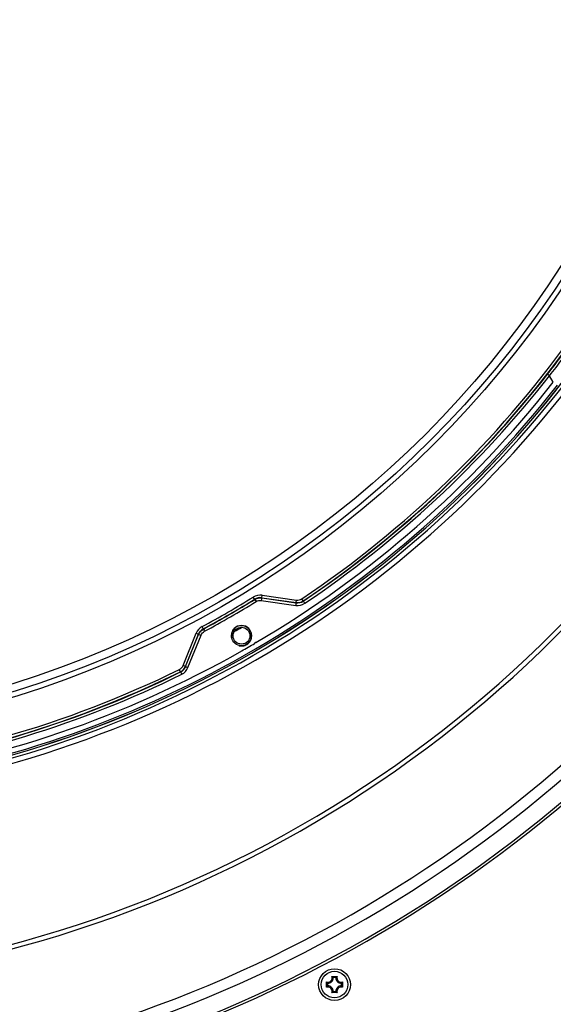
# Model space of a CAD drawing. Header units: millimetres. Extents: x 0 to 420, y 0 to 297.
# Tile 59 of 150: x 116 to 137, y 161 to 200. Entities that reach past the tile are written whole.
import ezdxf

# ---------------------------------------------------------------- set-up
doc = ezdxf.new("R2010")
doc.units = ezdxf.units.MM
doc.header["$LTSCALE"] = 23.1
doc.layers.get('0').update_dxf_attribs({"linetype": 'CONTINUOUS'})
doc.layers.add('DIM_PILOTEES', color=7, linetype='CONTINUOUS')
doc.styles.get("Standard").update_dxf_attribs({"font": 'txt', "width": 0.7})
doc.styles.add('TEXTSTYLE_4', font='txt')
doc.dimstyles.new('DIMSTYLE_3', dxfattribs={"dimtxt": 2.5, "dimasz": 3.5, "dimexe": 2, "dimexo": 0, "dimtad": 1, "dimlfac": 5, "dimdsep": 46, "dimtxsty": 'Standard', "dimblk": '_FILLED', "dimblk1": '_FILLED', "dimblk2": '_FILLED', "dimcen": 0, "dimazin": 2, "dimtp": 0.5, "dimtm": 0.5, "dimtfac": 1, "dimtmove": 0, "dimatfit": 2, "dimldrblk": '_FILLED', "dimfxl": 0, "dimtolj": 1, "dimarcsym": 0})

# ---------------------------------------------------------------- blocks, each defined once
blk = doc.blocks.new('_FILLED')
at = {"color": 0, "linetype": 'ByBlock'}
blk.add_solid([(0, 0), (-1, 0.143), (-1, -0.143)], dxfattribs=at)
blk = doc.blocks.new('*D4')
at = {"layer": 'DIM_PILOTEES', "color": 2, "linetype": 'Continuous'}
for p, q in [((104.057, 211.353), (151.937, 252.502)), ((133.786, 236.903), (104.057, 211.353)), ((74.328, 185.803), (104.057, 211.353))]:
    blk.add_line(p, q, dxfattribs=at)
at = {"layer": 'DIM_PILOTEES', "color": 2, "linetype": 'Continuous', "xscale": 3.5, "yscale": 3.5, "zscale": 3.5}
for p, rotation in [((133.786, 236.903), 40.6763645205), ((74.328, 185.803), 220.6763645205)]:
    blk.add_blockref('_FILLED', p, dxfattribs=dict(at, rotation=rotation))
at = {"layer": 'DIM_PILOTEES', "color": 2, "linetype": 'Continuous', "insert": (143.038, 248.975), "char_height": 2.5, "width": 13.57143, "attachment_point": 1, "rotation": 40.6764, "line_spacing_factor": 0.9, "style": 'TEXTSTYLE_4'}
blk.add_mtext('{\\ftxt;\\W0.0001;\\H0.0001;\\~}{\\ftxt;\\W1.3333333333;\\H2.5; }{\\ftxt;\\W0.0001;\\H0.0001;\\~}{\\ftxt;\\W0.0001;\\H0.0001;\\~}{\\ftxt;\\W2.2857142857;\\H2.5; }{\\ftxt;\\W0.0001;\\H0.0001;\\~}', dxfattribs=at)

msp = doc.modelspace()

# ---------------------------------------------------------------- linework, layer by layer
at = {"color": 7, "linetype": 'Continuous'}
for p, q in [((136.7699, 185.6711), (136.625, 185.9221)), ((125.1146, 177.1924), (125.0579, 177.2843)), ((125.387, 177.2494), (125.4021, 177.3564)), ((125.387, 177.2494), (126.7327, 177.0601)), ((125.3881, 177.2574), (126.7308, 177.0687)), ((125.4021, 177.3564), (126.7447, 177.1677)), ((127.0092, 177.1326), (126.9535, 177.2156)), ((125.3728, 177.1502), (126.7183, 176.9608)), ((126.7308, 177.0687), (126.7447, 177.1677)), ((126.7327, 177.0601), (126.7308, 177.0687)), ((127.0111, 177.1239), (127.0092, 177.1326)), ((123.1126, 176.0365), (123.0613, 176.1316)), ((122.3189, 174.6124), (122.8268, 175.8695)), ((122.4116, 174.575), (122.9195, 175.8321)), ((122.418, 174.569), (122.9269, 175.8291)), ((122.5112, 174.5319), (123.0199, 175.7918)), ((122.9269, 175.8291), (122.8268, 175.8695)), ((124.2081, 175.7753), (124.2681, 175.7753)), ((124.988, 175.7752), (124.9281, 175.7753)), ((125.1601, 175.5116), (125.1092, 175.4804)), ((125.1643, 175.5045), (125.1128, 175.4742)), ((122.4116, 174.575), (122.3189, 174.6124)), ((122.4116, 174.575), (122.418, 174.569)), ((122.2171, 174.3658), (122.173, 174.4556)), ((122.2171, 174.3658), (122.2235, 174.3599)), ((127.9167, 162.0546), (127.9167, 162.259)), ((127.9589, 162.2083), (127.9589, 162.1052)), ((128.1279, 162.4702), (128.3323, 162.4702)), ((128.2817, 162.428), (128.1786, 162.428)), ((128.5014, 162.1052), (128.5014, 162.2083)), ((128.5436, 162.259), (128.5436, 162.0546)), ((128.3323, 161.8434), (128.1279, 161.8434)), ((128.1786, 161.8855), (128.2817, 161.8855))]:
    msp.add_line(p, q, dxfattribs=at)
for centre, radius in [((104.0571, 211.3533), 39.7052), ((104.0571, 211.3533), 39.5052), ((104.0571, 211.3533), 39.2), ((124.5981, 175.7753), 0.33), ((128.2304, 162.1562), 0.62), ((128.2301, 162.1568), 0.52)]:
    msp.add_circle(centre, radius, dxfattribs=at)
for centre, radius, start, end in [((104.0571, 211.3533), 41.1051, 303.85003, 324.3112), ((104.0571, 211.3533), 41.2051, 303.85003, 324.3112), ((104.0571, 211.3533), 41.2209, 322.01779, 324.31945), ((104.0571, 211.3533), 41.3209, 322.01489, 324.31945), ((104.0571, 211.3533), 41.8676, 275.35938, 324.64062), ((104.0571, 211.3533), 41.8711, 275.36063, 324.63937), ((104.0571, 211.3533), 41.978, 275.39911, 324.60089), ((104.0571, 211.3533), 42.1848, 275.40155, 324.59845), ((104.1255, 211.225), 41.4558, 300.49727, 321.94674), ((104.0021, 211.4478), 41.3224, 303.83589, 321.9614), ((104.0105, 211.4323), 41.4048, 303.83733, 321.96924), ((104.1271, 211.2305), 41.6596, 299.60911, 321.94376), ((103.5571, 209.1533), 47, 212.21301, 327.78699), ((103.5571, 209.1533), 47.1757, 212.49379, 327.50621), ((104.0571, 211.3533), 40.0216, 298.34946, 301.65054), ((104.0571, 211.3533), 40.1216, 298.34946, 301.65054), ((103.9998, 211.4524), 40.2441, 298.35415, 301.64585), ((125.3299, 176.8431), 0.5184, 82, 121.65054), ((125.3299, 176.8431), 0.4184, 82, 121.65054), ((104.0099, 211.435), 40.3239, 298.35373, 301.64627), ((103.5571, 209.1533), 51, 219.79717, 320.20283), ((123.3074, 175.6754), 0.5184, 118.34946, 158), ((123.3074, 175.6754), 0.4184, 118.34946, 158), ((124.5978, 175.7754), 0.3897, 89.75919, 167.09877), ((104.0571, 211.3533), 40.8027, 299.77337, 300.23161), ((124.5977, 175.7747), 0.3904, 0.07289, 89.74448), ((103.5571, 209.1533), 51.4243, 220.30785, 319.69215), ((124.6009, 175.7753), 0.3928, 167.19177, 180.00567), ((104.1382, 211.2128), 41.4388, 299.60111, 300.00093), ((104.1382, 211.2128), 41.4389, 300.00093, 300.40832), ((103.5571, 209.1533), 52.2, 221.04368, 318.95632), ((103.5571, 209.1533), 52.1, 221.07939, 318.92061), ((104.1341, 211.2294), 41.4553, 278.05316, 299.59469), ((104.1282, 211.2317), 41.6601, 278.05632, 299.60703), ((104.0571, 211.3533), 41.1051, 275.6888, 296.14997), ((104.0571, 211.3533), 41.2051, 275.6888, 296.14997), ((104.0046, 211.4421), 41.3162, 278.03723, 296.16548), ((104.0139, 211.4268), 41.3982, 278.02934, 296.16412), ((103.5571, 206.7533), 60.5077, 288.947609, 315.136601), ((103.5571, 206.7533), 60.5477, 288.947609, 315.148975), ((103.5571, 206.7533), 61.9659, 288.947609, 315.615535), ((103.5571, 206.7533), 62.1548, 288.947609, 315.615535), ((127.9701, 162.4168), 0.1666, 251.30248, 18.69752), ((128.2621, 162.5068), 0.4251, 215.66106, 217.3867), ((127.9701, 162.4168), 0.2088, 266.91266, 3.08734), ((127.88, 162.1246), 0.4253, 52.58517, 54.33854), ((128.4901, 162.4168), 0.2088, 176.91266, 273.08734), ((128.5802, 162.1248), 0.4251, 125.66109, 127.38892), ((128.4901, 162.4168), 0.1666, 161.30248, 288.69752), ((128.2013, 162.5045), 0.4213, 322.69458, 324.34618), ((128.2618, 161.807), 0.4247, 142.6632, 144.33963), ((127.9701, 161.8968), 0.1666, 341.30248, 108.69752), ((127.9701, 161.8968), 0.2088, 356.91266, 93.08734), ((127.8815, 162.1868), 0.4227, 305.65687, 307.2493), ((128.4901, 161.8968), 0.2088, 86.91266, 183.08734), ((128.5787, 162.1867), 0.4225, 232.77695, 234.34335), ((128.4901, 161.8968), 0.1666, 71.30248, 198.69752), ((128.2001, 161.8081), 0.4227, 35.65689, 37.25158), ((103.5571, 206.7533), 63.9909, 288.947609, 315.366219), ((103.5571, 206.7533), 64.0261, 288.947609, 315.36618), ((103.5571, 206.7533), 64.7307, 288.947609, 315.582994), ((103.5571, 206.7533), 64.7666, 288.947609, 315.582635)]:
    msp.add_arc(centre, radius, start, end, dxfattribs=at)
at = {"color": 2, "linetype": 'Continuous'}
for centre, radius, start, end in [((124.5981, 175.7753), 0.4, 0, 180), ((124.5991, 175.7756), 0.401, 180.04647, 195.20929)]:
    msp.add_arc(centre, radius, start, end, dxfattribs=at)
at = {"color": 7, "linetype": 'Continuous'}
for points, knots in [([(136.5475, 185.9853), (136.5505, 185.9757), (136.5857, 185.9605), (136.6066, 185.9364), (136.625, 185.9221)], [0, 0, 0, 0, 0.3018364, 1, 1, 1, 1]), ([(125.1146, 177.1924), (125.1158, 177.1899), (125.1344, 177.1621), (125.1508, 177.1331), (125.1668, 177.1071)], [0, 0, 0, 0, 0.0836545, 1, 1, 1, 1]), ([(125.387, 177.2494), (125.3864, 177.2467), (125.3829, 177.2134), (125.3771, 177.1805), (125.3728, 177.1502)], [0, 0, 0, 0, 0.0836904, 1, 1, 1, 1]), ([(126.7327, 177.0601), (126.7319, 177.0575), (126.7292, 177.0238), (126.7226, 176.9912), (126.7183, 176.9608)], [0, 0, 0, 0, 0.0837301, 1, 1, 1, 1]), ([(127.0111, 177.124), (127.0144, 177.1145), (127.0371, 177.0887), (127.0532, 177.0599), (127.0662, 177.0406)], [0, 0, 0, 0, 0.3018592, 1, 1, 1, 1]), ([(123.1126, 176.0365), (123.1141, 176.0342), (123.1289, 176.0042), (123.1458, 175.9755), (123.1603, 175.9487)], [0, 0, 0, 0, 0.0836544, 1, 1, 1, 1]), ([(122.9269, 175.8291), (122.9296, 175.8283), (122.9602, 175.8146), (122.9916, 175.8033), (123.0199, 175.7918)], [0, 0, 0, 0, 0.0836904, 1, 1, 1, 1]), ([(124.5969, 175.3854), (124.5106, 175.3857), (124.3336, 175.447), (124.2358, 175.6067), (124.2173, 175.6904)], [0, 0, 0, 0, 0.5018287, 1, 1, 1, 1]), ([(122.418, 174.569), (122.4207, 174.5685), (122.4512, 174.5539), (122.4828, 174.5434), (122.5112, 174.5319)], [0, 0, 0, 0, 0.0837302, 1, 1, 1, 1]), ([(122.2235, 174.3599), (122.2254, 174.3577), (122.2377, 174.326), (122.2548, 174.2979), (122.2682, 174.2705)], [0, 0, 0, 0, 0.0836777, 1, 1, 1, 1]), ([(127.9589, 162.2083), (127.956, 162.2114), (127.9439, 162.2244), (127.9325, 162.238), (127.9244, 162.2487)], [0, 0, 0, 0, 0.239603, 1, 1, 1, 1]), ([(128.1786, 162.428), (128.1755, 162.4309), (128.1626, 162.4429), (128.1491, 162.4543), (128.1384, 162.4624)], [0, 0, 0, 0, 0.2396518, 1, 1, 1, 1]), ([(128.2817, 162.428), (128.2848, 162.4309), (128.2978, 162.443), (128.3113, 162.4544), (128.322, 162.4625)], [0, 0, 0, 0, 0.2396069, 1, 1, 1, 1]), ([(128.5014, 162.2083), (128.5043, 162.2114), (128.5165, 162.2246), (128.5281, 162.2384), (128.5363, 162.2492)], [0, 0, 0, 0, 0.2394515, 1, 1, 1, 1]), ([(127.9589, 162.1052), (127.956, 162.1021), (127.9438, 162.089), (127.9324, 162.0753), (127.9241, 162.0646)], [0, 0, 0, 0, 0.2395165, 1, 1, 1, 1]), ([(128.1786, 161.8855), (128.1755, 161.8826), (128.1622, 161.8703), (128.1483, 161.8587), (128.1374, 161.8503)], [0, 0, 0, 0, 0.2393605, 1, 1, 1, 1]), ([(128.2817, 161.8855), (128.2848, 161.8825), (128.2981, 161.8702), (128.3121, 161.8586), (128.3231, 161.8502)], [0, 0, 0, 0, 0.239315, 1, 1, 1, 1]), ([(128.5014, 162.1052), (128.5044, 162.1021), (128.5166, 162.0888), (128.5282, 162.075), (128.5366, 162.064)], [0, 0, 0, 0, 0.2393644, 1, 1, 1, 1])]:
    msp.add_open_spline(points, degree=3, knots=knots, dxfattribs=at)
for points in [[(125.1146, 177.1924), (125.1936, 177.2411), (125.2951, 177.2623), (125.387, 177.2494)], [(126.7447, 177.1677), (126.8154, 177.1577), (126.8942, 177.1758), (126.9535, 177.2156)], [(125.1668, 177.1071), (125.2265, 177.1439), (125.3033, 177.16), (125.3728, 177.1502)], [(126.7183, 176.9608), (126.8361, 176.9443), (126.9674, 176.9743), (127.0662, 177.0406)], [(126.7308, 177.0687), (126.8251, 177.0554), (126.9301, 177.0795), (127.0092, 177.1326)], [(126.7327, 177.0601), (126.827, 177.0469), (126.932, 177.0709), (127.0111, 177.1239)], [(122.9269, 175.8291), (122.9617, 175.9151), (123.0309, 175.9924), (123.1126, 176.0365)], [(123.0199, 175.7918), (123.0462, 175.8569), (123.0985, 175.9154), (123.1603, 175.9487)], [(124.2173, 175.6904), (124.2111, 175.7182), (124.2081, 175.7468), (124.2081, 175.7753)], [(124.988, 175.7752), (124.988, 175.6625), (124.9292, 175.5411), (124.8414, 175.4705)], [(124.8414, 175.4705), (124.7741, 175.4164), (124.6832, 175.3852), (124.5969, 175.3854)], [(122.173, 174.4556), (122.2371, 174.4871), (122.2921, 174.5462), (122.3189, 174.6124)], [(122.2171, 174.3658), (122.3025, 174.4078), (122.3759, 174.4867), (122.4116, 174.575)], [(122.2235, 174.3599), (122.309, 174.4018), (122.3824, 174.4807), (122.418, 174.569)], [(122.2682, 174.2705), (122.375, 174.3229), (122.4667, 174.4216), (122.5112, 174.5319)]]:
    msp.add_open_spline(points, degree=3, dxfattribs=at)
at = {"color": 2, "linetype": 'Continuous'}
msp.add_open_spline([(124.4954, 175.3887), (124.5001, 175.3874), (124.5626, 175.372), (124.6894, 175.372), (124.8543, 175.4507), (124.9698, 175.5936), (124.9981, 175.7144), (124.9981, 175.7753)], degree=3, knots=[0, 0, 0, 0, 0.0204082, 0.2653061, 0.5102041, 0.755102, 1, 1, 1, 1], dxfattribs=at)

# ---------------------------------------------------------------- dimensions: what is measured, and where the dimension line sits
at = {"layer": 'DIM_PILOTEES', "color": 2, "linetype": 'Continuous'}
dim = msp.add_diameter_dim_2p(p1=(133.7865, 236.9033), p2=(74.3277, 185.8033), text='{\\ftxt;\\W0.0001;\\H0.0001;\\~}{\\ftxt;\\W1.3333333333;\\H2.5; }{\\ftxt;\\W0.0001;\\H0.0001;\\~}{\\ftxt;\\W0.0001;\\H0.0001;\\~}{\\ftxt;\\W2.2857142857;\\H2.5; }{\\ftxt;\\W0.0001;\\H0.0001;\\~}', dimstyle='DIMSTYLE_3', override={"dimpost": '<>'}, dxfattribs=at)
dim.commit()
dim.dimension.update_dxf_attribs({"geometry": '*D4', "text_midpoint": (147.6029, 248.7773), "dimtype": 163})

doc.saveas('drawing.dxf')
